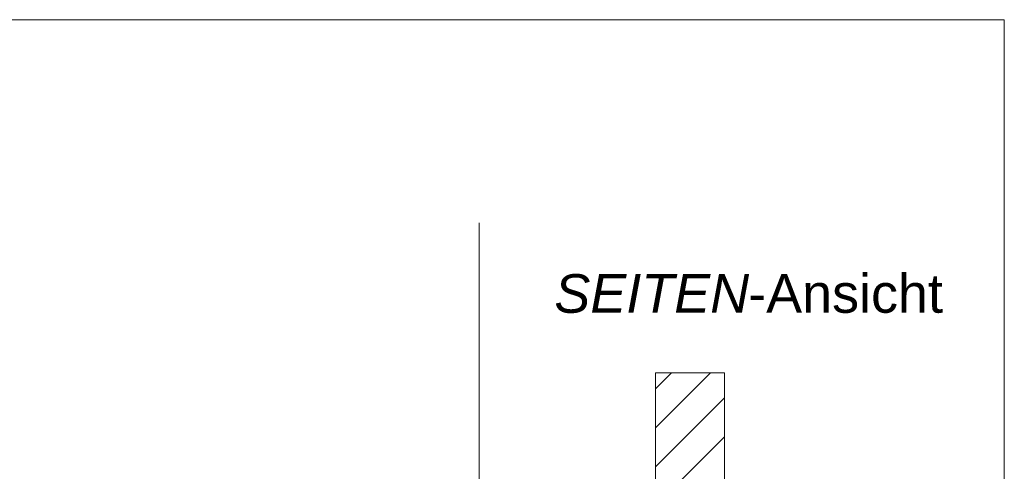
# Model space of a CAD drawing. Extents: x -620 to 300, y 62 to 1112.
# Tile 145 of 256: x 145 to 180, y 745 to 761. Entities that reach past the tile are written whole.
import ezdxf
from ezdxf.lldxf.tags import DXFTag

# ---------------------------------------------------------------- set-up
doc = ezdxf.new("R2010")
doc.units = 0
doc.layers.get('0').update_dxf_attribs({"lineweight": 13})
doc.layers.add('E_Detail_Beschriftung', color=7, linetype='Continuous', lineweight=13, true_color=0x009900)
doc.layers.add('E_Detail_Wandschraffur', color=7, linetype='Continuous', lineweight=5, true_color=0xc0c0c0)
doc.layers.add('E_Detail_Linie_Text_Bem', color=7, linetype='Continuous', lineweight=13)
doc.styles.get("Standard").update_dxf_attribs({"font": 'ARIALN.TTF'})
tags = doc.linetypes.add('fein_strichliert', pattern=[4, 1, -2, 1]).pattern_tags.tags
tags[8:9] = [DXFTag(74, 4), DXFTag(75, 0), DXFTag(340, '0'), DXFTag(46, 0.0), DXFTag(50, 0.0), DXFTag(44, 0.0), DXFTag(45, 0.0)]
tags[6:7] = [DXFTag(74, 4), DXFTag(75, 0), DXFTag(340, '0'), DXFTag(46, 0.0), DXFTag(50, 0.0), DXFTag(44, 0.0), DXFTag(45, 0.0)]
tags[4:5] = [DXFTag(74, 4), DXFTag(75, 0), DXFTag(340, '0'), DXFTag(46, 0.0), DXFTag(50, 0.0), DXFTag(44, 0.0), DXFTag(45, 0.0)]
tags = doc.linetypes.add('fein_strichliert-A06G9S0L8I', pattern=[4, 1, -2, 1]).pattern_tags.tags
tags[8:9] = [DXFTag(74, 4), DXFTag(75, 0), DXFTag(340, '0'), DXFTag(46, 0.0), DXFTag(50, 0.0), DXFTag(44, 0.0), DXFTag(45, 0.0)]
tags[6:7] = [DXFTag(74, 4), DXFTag(75, 0), DXFTag(340, '0'), DXFTag(46, 0.0), DXFTag(50, 0.0), DXFTag(44, 0.0), DXFTag(45, 0.0)]
tags[4:5] = [DXFTag(74, 4), DXFTag(75, 0), DXFTag(340, '0'), DXFTag(46, 0.0), DXFTag(50, 0.0), DXFTag(44, 0.0), DXFTag(45, 0.0)]

# ---------------------------------------------------------------- blocks, each defined once
blk = doc.blocks.new('Referenz-A06G9S0O8I')
at = {"layer": 'E_Detail_Linie_Text_Bem', "linetype": 'fein_strichliert-A06G9S0L8I', "ltscale": 0.65}
for p, q in [((180.227, 761.326), (117.458, 761.326)), ((180.227, 700.01), (180.227, 761.326)), ((161.184, 701.091), (161.184, 753.97))]:
    blk.add_line(p, q, dxfattribs=at)
at = {"layer": 'E_Detail_Linie_Text_Bem', "linetype": 'Continuous', "ltscale": 0.13}
for p, q in [((167.575, 748.533), (170.075, 748.533)), ((167.575, 744.399), (167.575, 748.533)), ((170.075, 748.533), (170.075, 744.399))]:
    blk.add_line(p, q, dxfattribs=at)
at = {"layer": 'E_Detail_Wandschraffur', "linetype": 'ByBlock', "ltscale": 0.13}
for p, q in [((167.575, 746.538), (169.57, 748.533)), ((168.264, 744.399), (170.075, 746.21))]:
    blk.add_line(p, q, dxfattribs=at)
at = {"layer": 'E_Detail_Wandschraffur', "linetype": 'fein_strichliert', "ltscale": 0.13}
for p, q in [((167.575, 747.953), (168.155, 748.533)), ((167.575, 745.124), (170.075, 747.624))]:
    blk.add_line(p, q, dxfattribs=at)
at = {"layer": 'E_Detail_Beschriftung', "linetype": 'Continuous', "lineweight": -2, "ltscale": 0.25, "char_height": 1.4, "attachment_point": 1}
for s, insert in [('{\\fArial|b0|i1;SEITEN}', (163.909, 752.105)), ('{\\fArial;-Ansicht}', (170.939, 752.105))]:
    blk.add_mtext(s, dxfattribs=dict(at, insert=insert))

msp = doc.modelspace()

# ---------------------------------------------------------------- block references
at = {"color": 8, "lineweight": 25, "ltscale": 0.25, "true_color": 0x808080}
msp.add_blockref('Referenz-A06G9S0O8I', (0, 0), dxfattribs=at)

doc.saveas('drawing.dxf')
